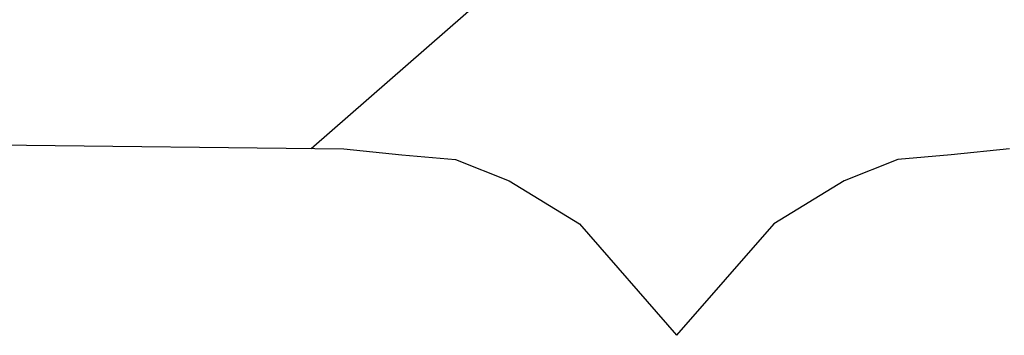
# Model space of a CAD drawing. Header units: millimetres. Extents: x -5600 to 0, y -2422 to 419.
# Tile 8 of 20: x -1295 to -1223, y 208 to 231. Entities that reach past the tile are written whole.
import ezdxf

# ---------------------------------------------------------------- set-up
doc = ezdxf.new("R2010")
doc.units = ezdxf.units.MM
doc.header["$LTSCALE"] = 50
doc.layers.add('P-------W30', color=1, linetype='Continuous')

# ---------------------------------------------------------------- blocks, each defined once
blk = doc.blocks.new('STADSFAST_LOGO')
at = {"layer": 'P-------W30'}
for p, q in [((745.6647, 142.1921), (748.7801, 144.9111)), ((742.9339, 142.2229), (745.9028, 142.1894)), ((745.9028, 142.1894), (746.3269, 142.1448)), ((750.7585, 142.1894), (750.3343, 142.1448)), ((746.3269, 142.1448), (746.7176, 142.1113)), ((746.7176, 142.1113), (747.1082, 141.9551)), ((749.9437, 142.1113), (749.553, 141.9551)), ((750.3343, 142.1448), (749.9437, 142.1113)), ((747.1082, 141.9551), (747.6216, 141.6427)), ((749.553, 141.9551), (749.0396, 141.6427)), ((747.6216, 141.6427), (748.3306, 140.8283)), ((749.0396, 141.6427), (748.3306, 140.8283))]:
    blk.add_line(p, q, dxfattribs=at)
blk = doc.blocks.new('new block')
blk.add_blockref('STADSFAST_LOGO', (-821, -130))

msp = doc.modelspace()

# ---------------------------------------------------------------- block references
at = {"xscale": 10, "yscale": 10, "zscale": 10}
msp.add_blockref('new block', (-520, 100), dxfattribs=at)

doc.saveas('drawing.dxf')
